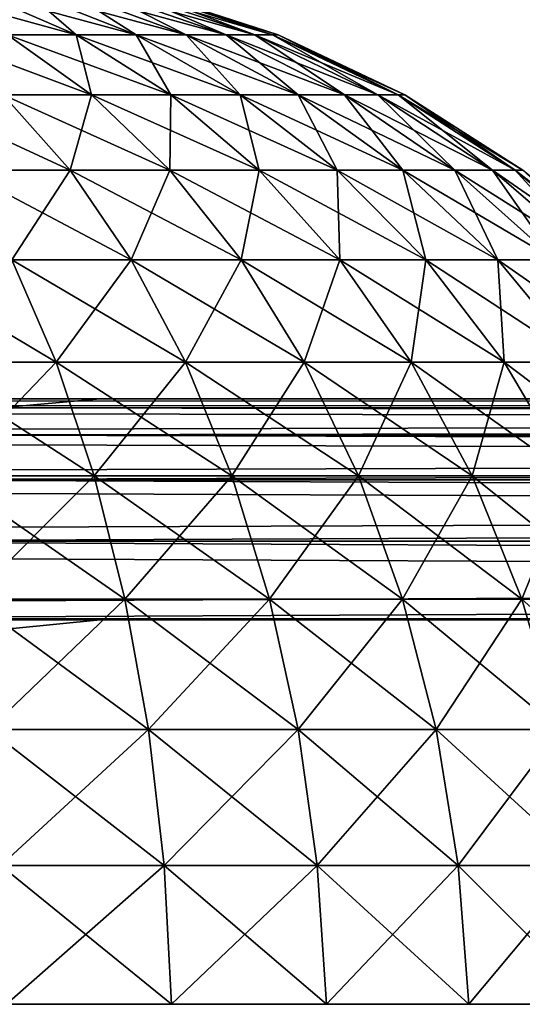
# Model space of a CAD drawing. Header units: millimetres. Extents: x -112 to 112, y -55 to 40.
# Tile 87 of 171: x -12.77 to -11.63, y 36.63 to 38.86. Entities that reach past the tile are written whole.
import ezdxf

# ---------------------------------------------------------------- set-up
doc = ezdxf.new("R2010")
doc.units = ezdxf.units.MM
doc.header["$LTSCALE"] = 52.148148
for name, color, linetype in [('103', 7, 'CONTINUOUS'), ('51', 7, 'CONTINUOUS'), ('85', 7, 'CONTINUOUS'), ('86', 7, 'CONTINUOUS'), ('87', 7, 'CONTINUOUS'), ('92', 7, 'CONTINUOUS'), ('96', 7, 'CONTINUOUS'), ('97', 7, 'CONTINUOUS'), ('98', 7, 'CONTINUOUS')]:
    doc.layers.add(name, color=color, linetype=linetype)

msp = doc.modelspace()

# ---------------------------------------------------------------- linework, layer by layer
at = {"layer": '103', "linetype": 'Continuous'}
msp.add_3dface([(-12.5865, 38, -19.6576), (-12.8128, 37.9794, -19.8839), (-19.6576, 38, -12.5865), (-12.5865, 38, -19.6576)], dxfattribs=at)
at = {"layer": '51', "linetype": 'Continuous'}
for points in [[(-12.866, 38.9211, 1.0046), (-12.9954, 38.9211, 1.134), (-12.6409, 38.823, 1.2041), (-12.866, 38.9211, 1.0046)], [(-12.6409, 38.823, 1.2041), (-12.9954, 38.9211, 1.134), (-12.7959, 38.823, 1.3591), (-12.6409, 38.823, 1.2041)], [(-12.7959, 38.823, -1.3591), (-12.866, 38.9211, -1.0046), (-12.6409, 38.823, -1.2041), (-12.7959, 38.823, -1.3591)], [(-12.7532, 38.9211, 0.8606), (-12.866, 38.9211, 1.0046), (-12.5056, 38.823, 1.0315), (-12.7532, 38.9211, 0.8606)], [(-12.866, 38.9211, -1.0046), (-12.7532, 38.9211, -0.8606), (-12.6409, 38.823, -1.2041), (-12.866, 38.9211, -1.0046)], [(-12.5056, 38.823, 1.0315), (-12.866, 38.9211, 1.0046), (-12.6409, 38.823, 1.2041), (-12.5056, 38.823, 1.0315)], [(-12.6409, 38.823, -1.2041), (-12.7532, 38.9211, -0.8606), (-12.5056, 38.823, -1.0315), (-12.6409, 38.823, -1.2041)], [(-12.6586, 38.9211, 0.704), (-12.7532, 38.9211, 0.8606), (-12.3922, 38.823, 0.8438), (-12.6586, 38.9211, 0.704)], [(-12.3922, 38.823, 0.8438), (-12.7532, 38.9211, 0.8606), (-12.5056, 38.823, 1.0315), (-12.3922, 38.823, 0.8438)], [(-12.7532, 38.9211, -0.8606), (-12.6586, 38.9211, -0.704), (-12.5056, 38.823, -1.0315), (-12.7532, 38.9211, -0.8606)], [(-12.3022, 38.823, 0.6439), (-12.6586, 38.9211, 0.704), (-12.3922, 38.823, 0.8438), (-12.3022, 38.823, 0.6439)], [(-12.6586, 38.9211, -0.704), (-12.5835, 38.9211, -0.5372), (-12.3922, 38.823, -0.8438), (-12.6586, 38.9211, -0.704)], [(-12.5056, 38.823, -1.0315), (-12.6586, 38.9211, -0.704), (-12.3922, 38.823, -0.8438), (-12.5056, 38.823, -1.0315)], [(-12.5835, 38.9211, 0.5372), (-12.6586, 38.9211, 0.704), (-12.3022, 38.823, 0.6439), (-12.5835, 38.9211, 0.5372)], [(-12.5835, 38.9211, -0.5372), (-12.5291, 38.9211, -0.3626), (-12.3022, 38.823, -0.6439), (-12.5835, 38.9211, -0.5372)], [(-12.3922, 38.823, -0.8438), (-12.5835, 38.9211, -0.5372), (-12.3022, 38.823, -0.6439), (-12.3922, 38.823, -0.8438)], [(-12.5291, 38.9211, 0.3626), (-12.5835, 38.9211, 0.5372), (-12.237, 38.823, 0.4345), (-12.5291, 38.9211, 0.3626)], [(-12.237, 38.823, 0.4345), (-12.5835, 38.9211, 0.5372), (-12.3022, 38.823, 0.6439), (-12.237, 38.823, 0.4345)], [(-12.5291, 38.9211, -0.3626), (-12.4961, 38.9211, -0.1826), (-12.237, 38.823, -0.4345), (-12.5291, 38.9211, -0.3626)], [(-12.3022, 38.823, -0.6439), (-12.5291, 38.9211, -0.3626), (-12.237, 38.823, -0.4345), (-12.3022, 38.823, -0.6439)], [(-12.4961, 38.9211, 0.1826), (-12.5291, 38.9211, 0.3626), (-12.1974, 38.823, 0.2189), (-12.4961, 38.9211, 0.1826)], [(-12.1974, 38.823, 0.2189), (-12.5291, 38.9211, 0.3626), (-12.237, 38.823, 0.4345), (-12.1974, 38.823, 0.2189)], [(-12.4961, 38.9211, -0.1826), (-12.4851, 38.9211), (-12.1974, 38.823, -0.2189), (-12.4961, 38.9211, -0.1826)], [(-12.237, 38.823, -0.4345), (-12.4961, 38.9211, -0.1826), (-12.1974, 38.823, -0.2189), (-12.237, 38.823, -0.4345)], [(-12.4851, 38.9211), (-12.4961, 38.9211, 0.1826), (-12.1842, 38.823), (-12.4851, 38.9211)], [(-12.1842, 38.823), (-12.4961, 38.9211, 0.1826), (-12.1974, 38.823, 0.2189), (-12.1842, 38.823)], [(-12.1974, 38.823, -0.2189), (-12.4851, 38.9211), (-12.1842, 38.823), (-12.1974, 38.823, -0.2189)], [(-12.6062, 38.6876, 1.5733), (-12.9685, 38.823, 1.4944), (-12.806, 38.6876, 1.7298), (-12.6062, 38.6876, 1.5733)], [(-12.7959, 38.823, 1.3591), (-12.9685, 38.823, 1.4944), (-12.6062, 38.6876, 1.5733), (-12.7959, 38.823, 1.3591)], [(-12.806, 38.6876, -1.7298), (-12.7959, 38.823, -1.3591), (-12.6062, 38.6876, -1.5733), (-12.806, 38.6876, -1.7298)], [(-12.6409, 38.823, 1.2041), (-12.7959, 38.823, 1.3591), (-12.4267, 38.6876, 1.3938), (-12.6409, 38.823, 1.2041)], [(-12.4267, 38.6876, 1.3938), (-12.7959, 38.823, 1.3591), (-12.6062, 38.6876, 1.5733), (-12.4267, 38.6876, 1.3938)], [(-12.7959, 38.823, -1.3591), (-12.6409, 38.823, -1.2041), (-12.6062, 38.6876, -1.5733), (-12.7959, 38.823, -1.3591)], [(-12.5056, 38.823, 1.0315), (-12.6409, 38.823, 1.2041), (-12.2702, 38.6876, 1.194), (-12.5056, 38.823, 1.0315)], [(-12.2702, 38.6876, 1.194), (-12.6409, 38.823, 1.2041), (-12.4267, 38.6876, 1.3938), (-12.2702, 38.6876, 1.194)], [(-12.6409, 38.823, -1.2041), (-12.5056, 38.823, -1.0315), (-12.4267, 38.6876, -1.3938), (-12.6409, 38.823, -1.2041)], [(-12.6062, 38.6876, -1.5733), (-12.6409, 38.823, -1.2041), (-12.4267, 38.6876, -1.3938), (-12.6062, 38.6876, -1.5733)], [(-12.3922, 38.823, 0.8438), (-12.5056, 38.823, 1.0315), (-12.1389, 38.6876, 0.9768), (-12.3922, 38.823, 0.8438)], [(-12.1389, 38.6876, 0.9768), (-12.5056, 38.823, 1.0315), (-12.2702, 38.6876, 1.194), (-12.1389, 38.6876, 0.9768)], [(-12.5056, 38.823, -1.0315), (-12.3922, 38.823, -0.8438), (-12.2702, 38.6876, -1.194), (-12.5056, 38.823, -1.0315)], [(-12.4267, 38.6876, -1.3938), (-12.5056, 38.823, -1.0315), (-12.2702, 38.6876, -1.194), (-12.4267, 38.6876, -1.3938)], [(-12.3022, 38.823, 0.6439), (-12.3922, 38.823, 0.8438), (-12.0347, 38.6876, 0.7453), (-12.3022, 38.823, 0.6439)], [(-12.0347, 38.6876, 0.7453), (-12.3922, 38.823, 0.8438), (-12.1389, 38.6876, 0.9768), (-12.0347, 38.6876, 0.7453)], [(-12.3922, 38.823, -0.8438), (-12.3022, 38.823, -0.6439), (-12.1389, 38.6876, -0.9768), (-12.3922, 38.823, -0.8438)], [(-12.2702, 38.6876, -1.194), (-12.3922, 38.823, -0.8438), (-12.1389, 38.6876, -0.9768), (-12.2702, 38.6876, -1.194)], [(-12.237, 38.823, 0.4345), (-12.3022, 38.823, 0.6439), (-11.9592, 38.6876, 0.503), (-12.237, 38.823, 0.4345)], [(-11.9592, 38.6876, 0.503), (-12.3022, 38.823, 0.6439), (-12.0347, 38.6876, 0.7453), (-11.9592, 38.6876, 0.503)], [(-12.3022, 38.823, -0.6439), (-12.237, 38.823, -0.4345), (-12.0347, 38.6876, -0.7453), (-12.3022, 38.823, -0.6439)], [(-12.1389, 38.6876, -0.9768), (-12.3022, 38.823, -0.6439), (-12.0347, 38.6876, -0.7453), (-12.1389, 38.6876, -0.9768)], [(-11.9135, 38.6876, 0.2533), (-12.237, 38.823, 0.4345), (-11.9592, 38.6876, 0.503), (-11.9135, 38.6876, 0.2533)], [(-12.237, 38.823, -0.4345), (-12.1974, 38.823, -0.2189), (-11.9592, 38.6876, -0.503), (-12.237, 38.823, -0.4345)], [(-12.0347, 38.6876, -0.7453), (-12.237, 38.823, -0.4345), (-11.9592, 38.6876, -0.503), (-12.0347, 38.6876, -0.7453)], [(-12.1974, 38.823, 0.2189), (-12.237, 38.823, 0.4345), (-11.9135, 38.6876, 0.2533), (-12.1974, 38.823, 0.2189)], [(-12.1974, 38.823, -0.2189), (-12.1842, 38.823), (-11.9135, 38.6876, -0.2533), (-12.1974, 38.823, -0.2189)], [(-11.9592, 38.6876, -0.503), (-12.1974, 38.823, -0.2189), (-11.9135, 38.6876, -0.2533), (-11.9592, 38.6876, -0.503)], [(-12.1842, 38.823), (-12.1974, 38.823, 0.2189), (-11.8982, 38.6876), (-12.1842, 38.823)], [(-11.8982, 38.6876), (-12.1974, 38.823, 0.2189), (-11.9135, 38.6876, 0.2533), (-11.8982, 38.6876)], [(-11.9135, 38.6876, -0.2533), (-12.1842, 38.823), (-11.8982, 38.6876), (-11.9135, 38.6876, -0.2533)], [(-12.806, 38.6876, 1.7298), (-13.0232, 38.6876, 1.8611), (-12.6545, 38.5172, 1.9492), (-12.806, 38.6876, 1.7298)], [(-12.6545, 38.5172, 1.9492), (-13.0232, 38.6876, 1.8611), (-12.8993, 38.5172, 2.0972), (-12.6545, 38.5172, 1.9492)], [(-12.8993, 38.5172, -2.0972), (-12.806, 38.6876, -1.7298), (-12.6545, 38.5172, -1.9492), (-12.8993, 38.5172, -2.0972)], [(-12.806, 38.6876, -1.7298), (-12.6062, 38.6876, -1.5733), (-12.6545, 38.5172, -1.9492), (-12.806, 38.6876, -1.7298)], [(-12.4294, 38.5172, 1.7728), (-12.806, 38.6876, 1.7298), (-12.6545, 38.5172, 1.9492), (-12.4294, 38.5172, 1.7728)], [(-12.6062, 38.6876, 1.5733), (-12.806, 38.6876, 1.7298), (-12.4294, 38.5172, 1.7728), (-12.6062, 38.6876, 1.5733)], [(-12.6545, 38.5172, -1.9492), (-12.6062, 38.6876, -1.5733), (-12.4294, 38.5172, -1.7728), (-12.6545, 38.5172, -1.9492)], [(-12.6062, 38.6876, -1.5733), (-12.4267, 38.6876, -1.3938), (-12.4294, 38.5172, -1.7728), (-12.6062, 38.6876, -1.5733)], [(-12.2272, 38.5172, 1.5706), (-12.6062, 38.6876, 1.5733), (-12.4294, 38.5172, 1.7728), (-12.2272, 38.5172, 1.5706)], [(-12.4267, 38.6876, 1.3938), (-12.6062, 38.6876, 1.5733), (-12.2272, 38.5172, 1.5706), (-12.4267, 38.6876, 1.3938)], [(-12.4294, 38.5172, -1.7728), (-12.4267, 38.6876, -1.3938), (-12.2272, 38.5172, -1.5706), (-12.4294, 38.5172, -1.7728)], [(-12.4267, 38.6876, -1.3938), (-12.2702, 38.6876, -1.194), (-12.2272, 38.5172, -1.5706), (-12.4267, 38.6876, -1.3938)], [(-12.2702, 38.6876, 1.194), (-12.4267, 38.6876, 1.3938), (-12.0508, 38.5172, 1.3455), (-12.2702, 38.6876, 1.194)], [(-12.0508, 38.5172, 1.3455), (-12.4267, 38.6876, 1.3938), (-12.2272, 38.5172, 1.5706), (-12.0508, 38.5172, 1.3455)], [(-12.1389, 38.6876, 0.9768), (-12.2702, 38.6876, 1.194), (-11.9028, 38.5172, 1.1007), (-12.1389, 38.6876, 0.9768)], [(-12.2702, 38.6876, -1.194), (-12.1389, 38.6876, -0.9768), (-12.0508, 38.5172, -1.3455), (-12.2702, 38.6876, -1.194)], [(-12.2272, 38.5172, -1.5706), (-12.2702, 38.6876, -1.194), (-12.0508, 38.5172, -1.3455), (-12.2272, 38.5172, -1.5706)], [(-11.9028, 38.5172, 1.1007), (-12.2702, 38.6876, 1.194), (-12.0508, 38.5172, 1.3455), (-11.9028, 38.5172, 1.1007)], [(-12.0347, 38.6876, 0.7453), (-12.1389, 38.6876, 0.9768), (-11.7854, 38.5172, 0.8399), (-12.0347, 38.6876, 0.7453)], [(-12.1389, 38.6876, -0.9768), (-12.0347, 38.6876, -0.7453), (-11.9028, 38.5172, -1.1007), (-12.1389, 38.6876, -0.9768)], [(-12.0508, 38.5172, -1.3455), (-12.1389, 38.6876, -0.9768), (-11.9028, 38.5172, -1.1007), (-12.0508, 38.5172, -1.3455)], [(-11.7854, 38.5172, 0.8399), (-12.1389, 38.6876, 0.9768), (-11.9028, 38.5172, 1.1007), (-11.7854, 38.5172, 0.8399)], [(-11.7003, 38.5172, 0.5668), (-12.0347, 38.6876, 0.7453), (-11.7854, 38.5172, 0.8399), (-11.7003, 38.5172, 0.5668)], [(-12.0347, 38.6876, -0.7453), (-11.9592, 38.6876, -0.503), (-11.7854, 38.5172, -0.8399), (-12.0347, 38.6876, -0.7453)], [(-11.9028, 38.5172, -1.1007), (-12.0347, 38.6876, -0.7453), (-11.7854, 38.5172, -0.8399), (-11.9028, 38.5172, -1.1007)], [(-11.9592, 38.6876, 0.503), (-12.0347, 38.6876, 0.7453), (-11.7003, 38.5172, 0.5668), (-11.9592, 38.6876, 0.503)], [(-11.6488, 38.5172, 0.2855), (-11.9592, 38.6876, 0.503), (-11.7003, 38.5172, 0.5668), (-11.6488, 38.5172, 0.2855)], [(-11.9135, 38.6876, 0.2533), (-11.9592, 38.6876, 0.503), (-11.6488, 38.5172, 0.2855), (-11.9135, 38.6876, 0.2533)], [(-11.9592, 38.6876, -0.503), (-11.9135, 38.6876, -0.2533), (-11.7003, 38.5172, -0.5668), (-11.9592, 38.6876, -0.503)], [(-11.7854, 38.5172, -0.8399), (-11.9592, 38.6876, -0.503), (-11.7003, 38.5172, -0.5668), (-11.7854, 38.5172, -0.8399)], [(-11.8982, 38.6876), (-11.9135, 38.6876, 0.2533), (-11.6315, 38.5172), (-11.8982, 38.6876)], [(-11.7003, 38.5172, -0.5668), (-11.9135, 38.6876, -0.2533), (-11.6488, 38.5172, -0.2855), (-11.7003, 38.5172, -0.5668)], [(-11.9135, 38.6876, -0.2533), (-11.8982, 38.6876), (-11.6488, 38.5172, -0.2855), (-11.9135, 38.6876, -0.2533)], [(-11.6315, 38.5172), (-11.9135, 38.6876, 0.2533), (-11.6488, 38.5172, 0.2855), (-11.6315, 38.5172)], [(-11.6488, 38.5172, -0.2855), (-11.8982, 38.6876), (-11.6315, 38.5172), (-11.6488, 38.5172, -0.2855)], [(-12.8993, 38.5172, -2.0972), (-12.6545, 38.5172, -1.9492), (-12.7864, 38.3145, -2.3124), (-12.8993, 38.5172, -2.0972)], [(-12.5165, 38.3145, 2.1492), (-12.8993, 38.5172, 2.0972), (-12.7864, 38.3145, 2.3124), (-12.5165, 38.3145, 2.1492)], [(-12.6545, 38.5172, 1.9492), (-12.8993, 38.5172, 2.0972), (-12.5165, 38.3145, 2.1492), (-12.6545, 38.5172, 1.9492)], [(-12.7864, 38.3145, -2.3124), (-12.6545, 38.5172, -1.9492), (-12.5165, 38.3145, -2.1492), (-12.7864, 38.3145, -2.3124)], [(-12.6545, 38.5172, -1.9492), (-12.4294, 38.5172, -1.7728), (-12.5165, 38.3145, -2.1492), (-12.6545, 38.5172, -1.9492)], [(-12.2683, 38.3145, 1.9547), (-12.6545, 38.5172, 1.9492), (-12.5165, 38.3145, 2.1492), (-12.2683, 38.3145, 1.9547)], [(-12.4294, 38.5172, 1.7728), (-12.6545, 38.5172, 1.9492), (-12.2683, 38.3145, 1.9547), (-12.4294, 38.5172, 1.7728)], [(-12.5165, 38.3145, -2.1492), (-12.4294, 38.5172, -1.7728), (-12.2683, 38.3145, -1.9547), (-12.5165, 38.3145, -2.1492)], [(-12.4294, 38.5172, -1.7728), (-12.2272, 38.5172, -1.5706), (-12.2683, 38.3145, -1.9547), (-12.4294, 38.5172, -1.7728)], [(-12.0453, 38.3145, 1.7317), (-12.4294, 38.5172, 1.7728), (-12.2683, 38.3145, 1.9547), (-12.0453, 38.3145, 1.7317)], [(-12.2272, 38.5172, 1.5706), (-12.4294, 38.5172, 1.7728), (-12.0453, 38.3145, 1.7317), (-12.2272, 38.5172, 1.5706)], [(-12.2683, 38.3145, -1.9547), (-12.2272, 38.5172, -1.5706), (-12.0453, 38.3145, -1.7317), (-12.2683, 38.3145, -1.9547)], [(-12.2272, 38.5172, -1.5706), (-12.0508, 38.5172, -1.3455), (-12.0453, 38.3145, -1.7317), (-12.2272, 38.5172, -1.5706)], [(-11.8508, 38.3145, 1.4835), (-12.2272, 38.5172, 1.5706), (-12.0453, 38.3145, 1.7317), (-11.8508, 38.3145, 1.4835)], [(-12.0508, 38.5172, 1.3455), (-12.2272, 38.5172, 1.5706), (-11.8508, 38.3145, 1.4835), (-12.0508, 38.5172, 1.3455)], [(-12.0453, 38.3145, -1.7317), (-12.0508, 38.5172, -1.3455), (-11.8508, 38.3145, -1.4835), (-12.0453, 38.3145, -1.7317)], [(-12.0508, 38.5172, -1.3455), (-11.9028, 38.5172, -1.1007), (-11.8508, 38.3145, -1.4835), (-12.0508, 38.5172, -1.3455)], [(-11.6876, 38.3145, 1.2136), (-12.0508, 38.5172, 1.3455), (-11.8508, 38.3145, 1.4835), (-11.6876, 38.3145, 1.2136)], [(-11.9028, 38.5172, 1.1007), (-12.0508, 38.5172, 1.3455), (-11.6876, 38.3145, 1.2136), (-11.9028, 38.5172, 1.1007)], [(-11.8508, 38.3145, -1.4835), (-11.9028, 38.5172, -1.1007), (-11.6876, 38.3145, -1.2136), (-11.8508, 38.3145, -1.4835)], [(-11.9028, 38.5172, -1.1007), (-11.7854, 38.5172, -0.8399), (-11.6876, 38.3145, -1.2136), (-11.9028, 38.5172, -1.1007)], [(-11.5582, 38.3145, 0.926), (-11.9028, 38.5172, 1.1007), (-11.6876, 38.3145, 1.2136), (-11.5582, 38.3145, 0.926)], [(-11.7854, 38.5172, 0.8399), (-11.9028, 38.5172, 1.1007), (-11.5582, 38.3145, 0.926), (-11.7854, 38.5172, 0.8399)], [(-11.6876, 38.3145, -1.2136), (-11.7854, 38.5172, -0.8399), (-11.5582, 38.3145, -0.926), (-11.6876, 38.3145, -1.2136)], [(-11.7854, 38.5172, -0.8399), (-11.7003, 38.5172, -0.5668), (-11.5582, 38.3145, -0.926), (-11.7854, 38.5172, -0.8399)], [(-11.4644, 38.3145, 0.625), (-11.7854, 38.5172, 0.8399), (-11.5582, 38.3145, 0.926), (-11.4644, 38.3145, 0.625)], [(-11.7003, 38.5172, 0.5668), (-11.7854, 38.5172, 0.8399), (-11.4644, 38.3145, 0.625), (-11.7003, 38.5172, 0.5668)], [(-11.6488, 38.5172, 0.2855), (-11.7003, 38.5172, 0.5668), (-11.4075, 38.3145, 0.3148), (-11.6488, 38.5172, 0.2855)], [(-11.5582, 38.3145, -0.926), (-11.7003, 38.5172, -0.5668), (-11.4644, 38.3145, -0.625), (-11.5582, 38.3145, -0.926)], [(-11.7003, 38.5172, -0.5668), (-11.6488, 38.5172, -0.2855), (-11.4644, 38.3145, -0.625), (-11.7003, 38.5172, -0.5668)], [(-11.4075, 38.3145, 0.3148), (-11.7003, 38.5172, 0.5668), (-11.4644, 38.3145, 0.625), (-11.4075, 38.3145, 0.3148)], [(-11.6488, 38.5172, -0.2855), (-11.6315, 38.5172), (-11.4075, 38.3145, -0.3148), (-11.6488, 38.5172, -0.2855)], [(-11.4644, 38.3145, -0.625), (-11.6488, 38.5172, -0.2855), (-11.4075, 38.3145, -0.3148), (-11.4644, 38.3145, -0.625)], [(-11.6315, 38.5172), (-11.6488, 38.5172, 0.2855), (-11.3885, 38.3145), (-11.6315, 38.5172)], [(-11.3885, 38.3145), (-11.6488, 38.5172, 0.2855), (-11.4075, 38.3145, 0.3148), (-11.3885, 38.3145)], [(-12.6863, 38.0827, 2.5031), (-13.074, 38.3145, 2.4418), (-12.9976, 38.0827, 2.6432), (-12.6863, 38.0827, 2.5031)], [(-12.7864, 38.3145, 2.3124), (-13.074, 38.3145, 2.4418), (-12.6863, 38.0827, 2.5031), (-12.7864, 38.3145, 2.3124)], [(-12.9976, 38.0827, -2.6432), (-12.7864, 38.3145, -2.3124), (-12.6863, 38.0827, -2.5031), (-12.9976, 38.0827, -2.6432)], [(-12.7864, 38.3145, -2.3124), (-12.5165, 38.3145, -2.1492), (-12.6863, 38.0827, -2.5031), (-12.7864, 38.3145, -2.3124)], [(-12.3941, 38.0827, 2.3265), (-12.7864, 38.3145, 2.3124), (-12.6863, 38.0827, 2.5031), (-12.3941, 38.0827, 2.3265)], [(-12.5165, 38.3145, 2.1492), (-12.7864, 38.3145, 2.3124), (-12.3941, 38.0827, 2.3265), (-12.5165, 38.3145, 2.1492)], [(-12.6863, 38.0827, -2.5031), (-12.5165, 38.3145, -2.1492), (-12.3941, 38.0827, -2.3265), (-12.6863, 38.0827, -2.5031)], [(-12.5165, 38.3145, -2.1492), (-12.2683, 38.3145, -1.9547), (-12.3941, 38.0827, -2.3265), (-12.5165, 38.3145, -2.1492)], [(-12.1254, 38.0827, 2.116), (-12.5165, 38.3145, 2.1492), (-12.3941, 38.0827, 2.3265), (-12.1254, 38.0827, 2.116)], [(-12.2683, 38.3145, 1.9547), (-12.5165, 38.3145, 2.1492), (-12.1254, 38.0827, 2.116), (-12.2683, 38.3145, 1.9547)], [(-12.3941, 38.0827, -2.3265), (-12.2683, 38.3145, -1.9547), (-12.1254, 38.0827, -2.116), (-12.3941, 38.0827, -2.3265)], [(-12.2683, 38.3145, -1.9547), (-12.0453, 38.3145, -1.7317), (-12.1254, 38.0827, -2.116), (-12.2683, 38.3145, -1.9547)], [(-11.884, 38.0827, 1.8746), (-12.2683, 38.3145, 1.9547), (-12.1254, 38.0827, 2.116), (-11.884, 38.0827, 1.8746)], [(-12.0453, 38.3145, 1.7317), (-12.2683, 38.3145, 1.9547), (-11.884, 38.0827, 1.8746), (-12.0453, 38.3145, 1.7317)], [(-12.1254, 38.0827, -2.116), (-12.0453, 38.3145, -1.7317), (-11.884, 38.0827, -1.8746), (-12.1254, 38.0827, -2.116)], [(-12.0453, 38.3145, -1.7317), (-11.8508, 38.3145, -1.4835), (-11.884, 38.0827, -1.8746), (-12.0453, 38.3145, -1.7317)], [(-11.6735, 38.0827, 1.6059), (-12.0453, 38.3145, 1.7317), (-11.884, 38.0827, 1.8746), (-11.6735, 38.0827, 1.6059)], [(-11.8508, 38.3145, 1.4835), (-12.0453, 38.3145, 1.7317), (-11.6735, 38.0827, 1.6059), (-11.8508, 38.3145, 1.4835)], [(-11.884, 38.0827, -1.8746), (-11.8508, 38.3145, -1.4835), (-11.6735, 38.0827, -1.6059), (-11.884, 38.0827, -1.8746)], [(-11.8508, 38.3145, -1.4835), (-11.6876, 38.3145, -1.2136), (-11.6735, 38.0827, -1.6059), (-11.8508, 38.3145, -1.4835)], [(-11.4969, 38.0827, 1.3137), (-11.8508, 38.3145, 1.4835), (-11.6735, 38.0827, 1.6059), (-11.4969, 38.0827, 1.3137)], [(-11.6876, 38.3145, 1.2136), (-11.8508, 38.3145, 1.4835), (-11.4969, 38.0827, 1.3137), (-11.6876, 38.3145, 1.2136)], [(-11.6735, 38.0827, -1.6059), (-11.6876, 38.3145, -1.2136), (-11.4969, 38.0827, -1.3137), (-11.6735, 38.0827, -1.6059)], [(-11.6876, 38.3145, -1.2136), (-11.5582, 38.3145, -0.926), (-11.4969, 38.0827, -1.3137), (-11.6876, 38.3145, -1.2136)], [(-11.3568, 38.0827, 1.0024), (-11.6876, 38.3145, 1.2136), (-11.4969, 38.0827, 1.3137), (-11.3568, 38.0827, 1.0024)], [(-11.5582, 38.3145, 0.926), (-11.6876, 38.3145, 1.2136), (-11.3568, 38.0827, 1.0024), (-11.5582, 38.3145, 0.926)], [(-12.9976, 38.0827, -2.6432), (-12.6863, 38.0827, -2.5031), (-12.9322, 37.8256, -2.8157), (-12.9976, 38.0827, -2.6432)], [(-12.6005, 37.8256, 2.6664), (-12.9976, 38.0827, 2.6432), (-12.9322, 37.8256, 2.8157), (-12.6005, 37.8256, 2.6664)], [(-12.6863, 38.0827, 2.5031), (-12.9976, 38.0827, 2.6432), (-12.6005, 37.8256, 2.6664), (-12.6863, 38.0827, 2.5031)], [(-12.9322, 37.8256, -2.8157), (-12.6863, 38.0827, -2.5031), (-12.6005, 37.8256, -2.6664), (-12.9322, 37.8256, -2.8157)], [(-12.6863, 38.0827, -2.5031), (-12.3941, 38.0827, -2.3265), (-12.6005, 37.8256, -2.6664), (-12.6863, 38.0827, -2.5031)], [(-12.2893, 37.8256, 2.4783), (-12.6863, 38.0827, 2.5031), (-12.6005, 37.8256, 2.6664), (-12.2893, 37.8256, 2.4783)], [(-12.3941, 38.0827, 2.3265), (-12.6863, 38.0827, 2.5031), (-12.2893, 37.8256, 2.4783), (-12.3941, 38.0827, 2.3265)], [(-12.6005, 37.8256, -2.6664), (-12.3941, 38.0827, -2.3265), (-12.2893, 37.8256, -2.4783), (-12.6005, 37.8256, -2.6664)], [(-12.3941, 38.0827, -2.3265), (-12.1254, 38.0827, -2.116), (-12.2893, 37.8256, -2.4783), (-12.3941, 38.0827, -2.3265)], [(-12.0031, 37.8256, 2.254), (-12.3941, 38.0827, 2.3265), (-12.2893, 37.8256, 2.4783), (-12.0031, 37.8256, 2.254)], [(-12.1254, 38.0827, 2.116), (-12.3941, 38.0827, 2.3265), (-12.0031, 37.8256, 2.254), (-12.1254, 38.0827, 2.116)], [(-12.2893, 37.8256, -2.4783), (-12.1254, 38.0827, -2.116), (-12.0031, 37.8256, -2.254), (-12.2893, 37.8256, -2.4783)], [(-12.1254, 38.0827, -2.116), (-11.884, 38.0827, -1.8746), (-12.0031, 37.8256, -2.254), (-12.1254, 38.0827, -2.116)], [(-11.746, 37.8256, 1.9969), (-12.1254, 38.0827, 2.116), (-12.0031, 37.8256, 2.254), (-11.746, 37.8256, 1.9969)], [(-11.884, 38.0827, 1.8746), (-12.1254, 38.0827, 2.116), (-11.746, 37.8256, 1.9969), (-11.884, 38.0827, 1.8746)], [(-12.0031, 37.8256, -2.254), (-11.884, 38.0827, -1.8746), (-11.746, 37.8256, -1.9969), (-12.0031, 37.8256, -2.254)], [(-11.884, 38.0827, -1.8746), (-11.6735, 38.0827, -1.6059), (-11.746, 37.8256, -1.9969), (-11.884, 38.0827, -1.8746)], [(-11.5217, 37.8256, 1.7107), (-11.884, 38.0827, 1.8746), (-11.746, 37.8256, 1.9969), (-11.5217, 37.8256, 1.7107)], [(-11.6735, 38.0827, 1.6059), (-11.884, 38.0827, 1.8746), (-11.5217, 37.8256, 1.7107), (-11.6735, 38.0827, 1.6059)], [(-11.746, 37.8256, -1.9969), (-11.6735, 38.0827, -1.6059), (-11.5217, 37.8256, -1.7107), (-11.746, 37.8256, -1.9969)], [(-11.6735, 38.0827, -1.6059), (-11.4969, 38.0827, -1.3137), (-11.5217, 37.8256, -1.7107), (-11.6735, 38.0827, -1.6059)], [(-11.3336, 37.8256, 1.3995), (-11.6735, 38.0827, 1.6059), (-11.5217, 37.8256, 1.7107), (-11.3336, 37.8256, 1.3995)], [(-11.4969, 38.0827, 1.3137), (-11.6735, 38.0827, 1.6059), (-11.3336, 37.8256, 1.3995), (-11.4969, 38.0827, 1.3137)], [(-12.5306, 37.5472, 2.7997), (-12.9322, 37.8256, 2.8157), (-12.8788, 37.5472, 2.9564), (-12.5306, 37.5472, 2.7997)], [(-12.6005, 37.8256, 2.6664), (-12.9322, 37.8256, 2.8157), (-12.5306, 37.5472, 2.7997), (-12.6005, 37.8256, 2.6664)], [(-12.9322, 37.8256, -2.8157), (-12.6005, 37.8256, -2.6664), (-12.8788, 37.5472, -2.9564), (-12.9322, 37.8256, -2.8157)], [(-12.8788, 37.5472, -2.9564), (-12.6005, 37.8256, -2.6664), (-12.5306, 37.5472, -2.7997), (-12.8788, 37.5472, -2.9564)], [(-12.2039, 37.5472, 2.6021), (-12.6005, 37.8256, 2.6664), (-12.5306, 37.5472, 2.7997), (-12.2039, 37.5472, 2.6021)], [(-12.2893, 37.8256, 2.4783), (-12.6005, 37.8256, 2.6664), (-12.2039, 37.5472, 2.6021), (-12.2893, 37.8256, 2.4783)], [(-12.6005, 37.8256, -2.6664), (-12.2893, 37.8256, -2.4783), (-12.5306, 37.5472, -2.7997), (-12.6005, 37.8256, -2.6664)], [(-12.5306, 37.5472, -2.7997), (-12.2893, 37.8256, -2.4783), (-12.2039, 37.5472, -2.6021), (-12.5306, 37.5472, -2.7997)], [(-11.9033, 37.5472, 2.3667), (-12.2893, 37.8256, 2.4783), (-12.2039, 37.5472, 2.6021), (-11.9033, 37.5472, 2.3667)], [(-12.0031, 37.8256, 2.254), (-12.2893, 37.8256, 2.4783), (-11.9033, 37.5472, 2.3667), (-12.0031, 37.8256, 2.254)], [(-12.2893, 37.8256, -2.4783), (-12.0031, 37.8256, -2.254), (-12.2039, 37.5472, -2.6021), (-12.2893, 37.8256, -2.4783)], [(-12.2039, 37.5472, -2.6021), (-12.0031, 37.8256, -2.254), (-11.9033, 37.5472, -2.3667), (-12.2039, 37.5472, -2.6021)], [(-11.6333, 37.5472, 2.0967), (-12.0031, 37.8256, 2.254), (-11.9033, 37.5472, 2.3667), (-11.6333, 37.5472, 2.0967)], [(-11.746, 37.8256, 1.9969), (-12.0031, 37.8256, 2.254), (-11.6333, 37.5472, 2.0967), (-11.746, 37.8256, 1.9969)], [(-12.0031, 37.8256, -2.254), (-11.746, 37.8256, -1.9969), (-11.9033, 37.5472, -2.3667), (-12.0031, 37.8256, -2.254)], [(-11.9033, 37.5472, -2.3667), (-11.746, 37.8256, -1.9969), (-11.6333, 37.5472, -2.0967), (-11.9033, 37.5472, -2.3667)], [(-11.5217, 37.8256, 1.7107), (-11.746, 37.8256, 1.9969), (-11.3979, 37.5472, 1.7961), (-11.5217, 37.8256, 1.7107)], [(-11.3979, 37.5472, 1.7961), (-11.746, 37.8256, 1.9969), (-11.6333, 37.5472, 2.0967), (-11.3979, 37.5472, 1.7961)], [(-11.746, 37.8256, -1.9969), (-11.5217, 37.8256, -1.7107), (-11.6333, 37.5472, -2.0967), (-11.746, 37.8256, -1.9969)], [(-11.6333, 37.5472, -2.0967), (-11.5217, 37.8256, -1.7107), (-11.3979, 37.5472, -1.7961), (-11.6333, 37.5472, -2.0967)], [(-12.4776, 37.2521, 2.9007), (-12.8788, 37.5472, 2.9564), (-12.8383, 37.2521, 3.0631), (-12.4776, 37.2521, 2.9007)], [(-12.5306, 37.5472, 2.7997), (-12.8788, 37.5472, 2.9564), (-12.4776, 37.2521, 2.9007), (-12.5306, 37.5472, 2.7997)], [(-12.8788, 37.5472, -2.9564), (-12.5306, 37.5472, -2.7997), (-12.8383, 37.2521, -3.0631), (-12.8788, 37.5472, -2.9564)], [(-12.8383, 37.2521, -3.0631), (-12.5306, 37.5472, -2.7997), (-12.4776, 37.2521, -2.9007), (-12.8383, 37.2521, -3.0631)], [(-12.139, 37.2521, 2.6961), (-12.5306, 37.5472, 2.7997), (-12.4776, 37.2521, 2.9007), (-12.139, 37.2521, 2.6961)], [(-12.5306, 37.5472, -2.7997), (-12.2039, 37.5472, -2.6021), (-12.4776, 37.2521, -2.9007), (-12.5306, 37.5472, -2.7997)], [(-12.2039, 37.5472, 2.6021), (-12.5306, 37.5472, 2.7997), (-12.139, 37.2521, 2.6961), (-12.2039, 37.5472, 2.6021)], [(-12.4776, 37.2521, -2.9007), (-12.2039, 37.5472, -2.6021), (-12.139, 37.2521, -2.6961), (-12.4776, 37.2521, -2.9007)], [(-11.8276, 37.2521, 2.4521), (-12.2039, 37.5472, 2.6021), (-12.139, 37.2521, 2.6961), (-11.8276, 37.2521, 2.4521)], [(-12.2039, 37.5472, -2.6021), (-11.9033, 37.5472, -2.3667), (-12.139, 37.2521, -2.6961), (-12.2039, 37.5472, -2.6021)], [(-11.9033, 37.5472, 2.3667), (-12.2039, 37.5472, 2.6021), (-11.8276, 37.2521, 2.4521), (-11.9033, 37.5472, 2.3667)], [(-12.139, 37.2521, -2.6961), (-11.9033, 37.5472, -2.3667), (-11.8276, 37.2521, -2.4521), (-12.139, 37.2521, -2.6961)], [(-11.9033, 37.5472, -2.3667), (-11.6333, 37.5472, -2.0967), (-11.8276, 37.2521, -2.4521), (-11.9033, 37.5472, -2.3667)], [(-11.5479, 37.2521, 2.1724), (-11.9033, 37.5472, 2.3667), (-11.8276, 37.2521, 2.4521), (-11.5479, 37.2521, 2.1724)], [(-11.6333, 37.5472, 2.0967), (-11.9033, 37.5472, 2.3667), (-11.5479, 37.2521, 2.1724), (-11.6333, 37.5472, 2.0967)], [(-11.8276, 37.2521, -2.4521), (-11.6333, 37.5472, -2.0967), (-11.5479, 37.2521, -2.1724), (-11.8276, 37.2521, -2.4521)], [(-11.6333, 37.5472, -2.0967), (-11.3979, 37.5472, -1.7961), (-11.5479, 37.2521, -2.1724), (-11.6333, 37.5472, -2.0967)], [(-11.3039, 37.2521, 1.861), (-11.6333, 37.5472, 2.0967), (-11.5479, 37.2521, 2.1724), (-11.3039, 37.2521, 1.861)], [(-11.3979, 37.5472, 1.7961), (-11.6333, 37.5472, 2.0967), (-11.3039, 37.2521, 1.861), (-11.3979, 37.5472, 1.7961)], [(-12.8383, 37.2521, -3.0631), (-12.4776, 37.2521, -2.9007), (-12.8114, 36.9449, -3.134), (-12.8383, 37.2521, -3.0631)], [(-12.4423, 36.9449, 2.9679), (-12.8383, 37.2521, 3.0631), (-12.8114, 36.9449, 3.134), (-12.4423, 36.9449, 2.9679)], [(-12.4776, 37.2521, 2.9007), (-12.8383, 37.2521, 3.0631), (-12.4423, 36.9449, 2.9679), (-12.4776, 37.2521, 2.9007)], [(-12.8114, 36.9449, -3.134), (-12.4776, 37.2521, -2.9007), (-12.4423, 36.9449, -2.9679), (-12.8114, 36.9449, -3.134)], [(-12.4776, 37.2521, -2.9007), (-12.139, 37.2521, -2.6961), (-12.4423, 36.9449, -2.9679), (-12.4776, 37.2521, -2.9007)], [(-12.0959, 36.9449, 2.7585), (-12.4776, 37.2521, 2.9007), (-12.4423, 36.9449, 2.9679), (-12.0959, 36.9449, 2.7585)], [(-12.139, 37.2521, 2.6961), (-12.4776, 37.2521, 2.9007), (-12.0959, 36.9449, 2.7585), (-12.139, 37.2521, 2.6961)], [(-12.4423, 36.9449, -2.9679), (-12.139, 37.2521, -2.6961), (-12.0959, 36.9449, -2.7585), (-12.4423, 36.9449, -2.9679)], [(-12.139, 37.2521, -2.6961), (-11.8276, 37.2521, -2.4521), (-12.0959, 36.9449, -2.7585), (-12.139, 37.2521, -2.6961)], [(-11.7773, 36.9449, 2.5089), (-12.139, 37.2521, 2.6961), (-12.0959, 36.9449, 2.7585), (-11.7773, 36.9449, 2.5089)], [(-11.8276, 37.2521, 2.4521), (-12.139, 37.2521, 2.6961), (-11.7773, 36.9449, 2.5089), (-11.8276, 37.2521, 2.4521)], [(-12.0959, 36.9449, -2.7585), (-11.8276, 37.2521, -2.4521), (-11.7773, 36.9449, -2.5089), (-12.0959, 36.9449, -2.7585)], [(-11.8276, 37.2521, -2.4521), (-11.5479, 37.2521, -2.1724), (-11.7773, 36.9449, -2.5089), (-11.8276, 37.2521, -2.4521)], [(-11.4911, 36.9449, 2.2227), (-11.8276, 37.2521, 2.4521), (-11.7773, 36.9449, 2.5089), (-11.4911, 36.9449, 2.2227)], [(-11.5479, 37.2521, 2.1724), (-11.8276, 37.2521, 2.4521), (-11.4911, 36.9449, 2.2227), (-11.5479, 37.2521, 2.1724)], [(-11.7773, 36.9449, -2.5089), (-11.5479, 37.2521, -2.1724), (-11.4911, 36.9449, -2.2227), (-11.7773, 36.9449, -2.5089)], [(-12.4254, 36.6308, 3.0002), (-12.8114, 36.9449, 3.134), (-12.7985, 36.6308, 3.1681), (-12.4254, 36.6308, 3.0002)], [(-12.4423, 36.9449, 2.9679), (-12.8114, 36.9449, 3.134), (-12.4254, 36.6308, 3.0002), (-12.4423, 36.9449, 2.9679)], [(-12.8114, 36.9449, -3.134), (-12.4423, 36.9449, -2.9679), (-12.7985, 36.6308, -3.1681), (-12.8114, 36.9449, -3.134)], [(-12.7985, 36.6308, -3.1681), (-12.4423, 36.9449, -2.9679), (-12.4254, 36.6308, -3.0002), (-12.7985, 36.6308, -3.1681)], [(-12.0752, 36.6308, 2.7885), (-12.4423, 36.9449, 2.9679), (-12.4254, 36.6308, 3.0002), (-12.0752, 36.6308, 2.7885)], [(-12.0959, 36.9449, 2.7585), (-12.4423, 36.9449, 2.9679), (-12.0752, 36.6308, 2.7885), (-12.0959, 36.9449, 2.7585)], [(-12.4423, 36.9449, -2.9679), (-12.0959, 36.9449, -2.7585), (-12.4254, 36.6308, -3.0002), (-12.4423, 36.9449, -2.9679)], [(-12.4254, 36.6308, -3.0002), (-12.0959, 36.9449, -2.7585), (-12.0752, 36.6308, -2.7885), (-12.4254, 36.6308, -3.0002)], [(-11.7531, 36.6308, 2.5362), (-12.0959, 36.9449, 2.7585), (-12.0752, 36.6308, 2.7885), (-11.7531, 36.6308, 2.5362)], [(-11.7773, 36.9449, 2.5089), (-12.0959, 36.9449, 2.7585), (-11.7531, 36.6308, 2.5362), (-11.7773, 36.9449, 2.5089)], [(-12.0959, 36.9449, -2.7585), (-11.7773, 36.9449, -2.5089), (-12.0752, 36.6308, -2.7885), (-12.0959, 36.9449, -2.7585)], [(-12.0752, 36.6308, -2.7885), (-11.7773, 36.9449, -2.5089), (-11.7531, 36.6308, -2.5362), (-12.0752, 36.6308, -2.7885)], [(-11.4638, 36.6308, 2.2469), (-11.7773, 36.9449, 2.5089), (-11.7531, 36.6308, 2.5362), (-11.4638, 36.6308, 2.2469)], [(-11.4911, 36.9449, 2.2227), (-11.7773, 36.9449, 2.5089), (-11.4638, 36.6308, 2.2469), (-11.4911, 36.9449, 2.2227)], [(-11.7773, 36.9449, -2.5089), (-11.4911, 36.9449, -2.2227), (-11.7531, 36.6308, -2.5362), (-11.7773, 36.9449, -2.5089)], [(-11.7531, 36.6308, -2.5362), (-11.4911, 36.9449, -2.2227), (-11.4638, 36.6308, -2.2469), (-11.7531, 36.6308, -2.5362)]]:
    msp.add_3dface(points, dxfattribs=at)
at = {"layer": '85', "linetype": 'Continuous'}
for points in [[(-19.6576, 38, 12.5865), (12.8128, 37.9794, -19.8839), (-19.8839, 37.9794, 12.8128), (-19.6576, 38, 12.5865)], [(12.5865, 38, -19.6576), (12.8128, 37.9794, -19.8839), (-19.6576, 38, 12.5865), (12.5865, 38, -19.6576)], [(-19.8839, 37.9794, 12.8128), (13.0353, 37.9181, -20.1064), (-20.1064, 37.9181, 13.0353), (-19.8839, 37.9794, 12.8128)], [(12.8128, 37.9794, -19.8839), (13.0353, 37.9181, -20.1064), (-19.8839, 37.9794, 12.8128), (12.8128, 37.9794, -19.8839)], [(-20.1064, 37.9181, 13.0353), (13.2505, 37.8169, -20.3216), (-20.3216, 37.8169, 13.2505), (-20.1064, 37.9181, 13.0353)], [(13.0353, 37.9181, -20.1064), (13.2505, 37.8169, -20.3216), (-20.1064, 37.9181, 13.0353), (13.0353, 37.9181, -20.1064)], [(-20.3216, 37.8169, 13.2505), (13.4548, 37.6777, -20.5258), (-20.5258, 37.6777, 13.4548), (-20.3216, 37.8169, 13.2505)], [(13.2505, 37.8169, -20.3216), (13.4548, 37.6777, -20.5258), (-20.3216, 37.8169, 13.2505), (13.2505, 37.8169, -20.3216)], [(-20.5258, 37.6777, 13.4548), (13.6447, 37.5026, -20.7158), (-20.7158, 37.5026, 13.6447), (-20.5258, 37.6777, 13.4548)], [(13.4548, 37.6777, -20.5258), (13.6447, 37.5026, -20.7158), (-20.5258, 37.6777, 13.4548), (13.4548, 37.6777, -20.5258)], [(-19.6576, 37.5, 12.5865), (-20.7158, 37.5026, 13.6447), (12.5865, 37.5, -19.6576), (-19.6576, 37.5, 12.5865)], [(-20.7158, 37.5026, 13.6447), (13.6447, 37.5026, -20.7158), (12.5865, 37.5, -19.6576), (-20.7158, 37.5026, 13.6447)]]:
    msp.add_3dface(points, dxfattribs=at)
at = {"layer": '86', "linetype": 'Continuous'}
for points in [[(-12.5865, 38, 19.6576), (-12.8128, 37.9794, 19.8839), (19.6576, 38, -12.5865), (-12.5865, 38, 19.6576)], [(19.6576, 38, -12.5865), (-12.8128, 37.9794, 19.8839), (19.8839, 37.9794, -12.8128), (19.6576, 38, -12.5865)], [(-12.8128, 37.9794, 19.8839), (-13.0353, 37.9181, 20.1064), (19.8839, 37.9794, -12.8128), (-12.8128, 37.9794, 19.8839)], [(19.8839, 37.9794, -12.8128), (-13.0353, 37.9181, 20.1064), (20.1064, 37.9181, -13.0353), (19.8839, 37.9794, -12.8128)], [(-13.0353, 37.9181, 20.1064), (-13.2505, 37.8169, 20.3216), (20.1064, 37.9181, -13.0353), (-13.0353, 37.9181, 20.1064)], [(20.1064, 37.9181, -13.0353), (-13.2505, 37.8169, 20.3216), (20.3216, 37.8169, -13.2505), (20.1064, 37.9181, -13.0353)], [(-13.2505, 37.8169, 20.3216), (-13.4548, 37.6777, 20.5258), (20.3216, 37.8169, -13.2505), (-13.2505, 37.8169, 20.3216)], [(20.3216, 37.8169, -13.2505), (-13.4548, 37.6777, 20.5258), (20.5258, 37.6777, -13.4548), (20.3216, 37.8169, -13.2505)], [(-13.4548, 37.6777, 20.5258), (-13.6447, 37.5026, 20.7158), (20.5258, 37.6777, -13.4548), (-13.4548, 37.6777, 20.5258)], [(20.5258, 37.6777, -13.4548), (-13.6447, 37.5026, 20.7158), (20.7158, 37.5026, -13.6447), (20.5258, 37.6777, -13.4548)], [(-12.7839, 37.4804, 19.855), (-12.5865, 37.5, 19.6576), (-13.6447, 37.5026, 20.7158), (-12.7839, 37.4804, 19.855)], [(-13.6447, 37.5026, 20.7158), (-12.5865, 37.5, 19.6576), (20.7158, 37.5026, -13.6447), (-13.6447, 37.5026, 20.7158)], [(-12.5865, 37.5, 19.6576), (19.6576, 37.5, -12.5865), (20.7158, 37.5026, -13.6447), (-12.5865, 37.5, 19.6576)]]:
    msp.add_3dface(points, dxfattribs=at)
at = {"layer": '87', "linetype": 'Continuous'}
for points in [[(11.2757, 38, -13.2696), (-19.6576, 38, 12.5865), (11.2133, 38, -13.0574), (11.2757, 38, -13.2696)], [(11.3675, 38, -13.4707), (-19.6576, 38, 12.5865), (11.2757, 38, -13.2696), (11.3675, 38, -13.4707)], [(11.4871, 38, -13.6568), (-19.6576, 38, 12.5865), (11.3675, 38, -13.4707), (11.4871, 38, -13.6568)], [(11.6319, 38, -13.8239), (-19.6576, 38, 12.5865), (11.4871, 38, -13.6568), (11.6319, 38, -13.8239)], [(11.799, 38, -13.9688), (-19.6576, 38, 12.5865), (11.6319, 38, -13.8239), (11.799, 38, -13.9688)], [(-19.6576, 38, 12.5865), (-12.5865, 38, 19.6576), (-13.0574, 38, 14.2425), (-19.6576, 38, 12.5865)], [(11.6319, 38, -11.6319), (-19.6576, 38, 12.5865), (-13.0574, 38, 11.2133), (11.6319, 38, -11.6319)], [(11.4871, 38, -11.799), (-19.6576, 38, 12.5865), (11.6319, 38, -11.6319), (11.4871, 38, -11.799)], [(11.3675, 38, -11.9851), (-19.6576, 38, 12.5865), (11.4871, 38, -11.799), (11.3675, 38, -11.9851)], [(11.2757, 38, -12.1862), (-19.6576, 38, 12.5865), (11.3675, 38, -11.9851), (11.2757, 38, -12.1862)], [(11.2133, 38, -12.3985), (-19.6576, 38, 12.5865), (11.2757, 38, -12.1862), (11.2133, 38, -12.3985)], [(11.1819, 38, -12.6173), (-19.6576, 38, 12.5865), (11.2133, 38, -12.3985), (11.1819, 38, -12.6173)], [(11.1819, 38, -12.8385), (-19.6576, 38, 12.5865), (11.1819, 38, -12.6173), (11.1819, 38, -12.8385)], [(11.2133, 38, -13.0574), (-19.6576, 38, 12.5865), (11.1819, 38, -12.8385), (11.2133, 38, -13.0574)], [(12.5865, 38, -19.6576), (-19.6576, 38, 12.5865), (11.799, 38, -13.9688), (12.5865, 38, -19.6576)], [(-12.8385, 38, 11.1819), (11.6319, 38, -11.6319), (-13.0574, 38, 11.2133), (-12.8385, 38, 11.1819)], [(-13.0574, 38, 14.2425), (-12.5865, 38, 19.6576), (-12.8385, 38, 14.274), (-13.0574, 38, 14.2425)], [(-12.6173, 38, 11.1819), (11.6319, 38, -11.6319), (-12.8385, 38, 11.1819), (-12.6173, 38, 11.1819)], [(-12.8385, 38, 14.274), (-12.5865, 38, 19.6576), (-12.6173, 38, 14.274), (-12.8385, 38, 14.274)], [(-12.6173, 38, 14.274), (-12.5865, 38, 19.6576), (-12.3985, 38, 14.2425), (-12.6173, 38, 14.274)], [(-12.3985, 38, 11.2133), (11.6319, 38, -11.6319), (-12.6173, 38, 11.1819), (-12.3985, 38, 11.2133)], [(-12.5865, 38, 19.6576), (19.6576, 38, -12.5865), (-11.799, 38, 13.9688), (-12.5865, 38, 19.6576)], [(-12.3985, 38, 14.2425), (-12.5865, 38, 19.6576), (-12.1862, 38, 14.1802), (-12.3985, 38, 14.2425)], [(-12.1862, 38, 14.1802), (-12.5865, 38, 19.6576), (-11.9851, 38, 14.0883), (-12.1862, 38, 14.1802)], [(-11.9851, 38, 14.0883), (-12.5865, 38, 19.6576), (-11.799, 38, 13.9688), (-11.9851, 38, 14.0883)], [(-12.1862, 38, 11.2757), (11.6319, 38, -11.6319), (-12.3985, 38, 11.2133), (-12.1862, 38, 11.2757)], [(-11.9851, 38, 11.3675), (11.6319, 38, -11.6319), (-12.1862, 38, 11.2757), (-11.9851, 38, 11.3675)], [(-11.799, 38, 11.4871), (11.6319, 38, -11.6319), (-11.9851, 38, 11.3675), (-11.799, 38, 11.4871)], [(-11.6319, 38, 11.6319), (11.6319, 38, -11.6319), (-11.799, 38, 11.4871), (-11.6319, 38, 11.6319)], [(-11.799, 38, 13.9688), (19.6576, 38, -12.5865), (-11.6319, 38, 13.8239), (-11.799, 38, 13.9688)]]:
    msp.add_3dface(points, dxfattribs=at)
at = {"layer": '92', "linetype": 'Continuous'}
for points in [[(-19.8839, 37.9794, 12.8128), (-12.8128, 37.9794, 19.8839), (-12.5865, 38, 19.6576), (-19.8839, 37.9794, 12.8128)], [(-19.6576, 38, 12.5865), (-19.8839, 37.9794, 12.8128), (-12.5865, 38, 19.6576), (-19.6576, 38, 12.5865)]]:
    msp.add_3dface(points, dxfattribs=at)
at = {"layer": '96', "linetype": 'Continuous'}
for points in [[(-12.5865, 38, -19.6576), (19.8839, 37.9794, 12.8128), (-12.8128, 37.9794, -19.8839), (-12.5865, 38, -19.6576)], [(19.6576, 38, 12.5865), (19.8839, 37.9794, 12.8128), (-12.5865, 38, -19.6576), (19.6576, 38, 12.5865)], [(-12.8128, 37.9794, -19.8839), (20.1064, 37.9181, 13.0353), (-13.0353, 37.9181, -20.1064), (-12.8128, 37.9794, -19.8839)], [(19.8839, 37.9794, 12.8128), (20.1064, 37.9181, 13.0353), (-12.8128, 37.9794, -19.8839), (19.8839, 37.9794, 12.8128)], [(-13.0353, 37.9181, -20.1064), (20.3216, 37.8169, 13.2505), (-13.2505, 37.8169, -20.3216), (-13.0353, 37.9181, -20.1064)], [(20.1064, 37.9181, 13.0353), (20.3216, 37.8169, 13.2505), (-13.0353, 37.9181, -20.1064), (20.1064, 37.9181, 13.0353)], [(-13.2505, 37.8169, -20.3216), (20.5258, 37.6777, 13.4548), (-13.4548, 37.6777, -20.5258), (-13.2505, 37.8169, -20.3216)], [(20.3216, 37.8169, 13.2505), (20.5258, 37.6777, 13.4548), (-13.2505, 37.8169, -20.3216), (20.3216, 37.8169, 13.2505)], [(-13.4548, 37.6777, -20.5258), (20.7158, 37.5026, 13.6447), (-13.6447, 37.5026, -20.7158), (-13.4548, 37.6777, -20.5258)], [(20.5258, 37.6777, 13.4548), (20.7158, 37.5026, 13.6447), (-13.4548, 37.6777, -20.5258), (20.5258, 37.6777, 13.4548)], [(-12.7839, 37.4804, -19.855), (-13.6447, 37.5026, -20.7158), (-12.5865, 37.5, -19.6576), (-12.7839, 37.4804, -19.855)], [(-13.6447, 37.5026, -20.7158), (20.7158, 37.5026, 13.6447), (19.6576, 37.5, 12.5865), (-13.6447, 37.5026, -20.7158)], [(-12.5865, 37.5, -19.6576), (-13.6447, 37.5026, -20.7158), (19.6576, 37.5, 12.5865), (-12.5865, 37.5, -19.6576)]]:
    msp.add_3dface(points, dxfattribs=at)
at = {"layer": '97', "linetype": 'Continuous'}
for points in [[(12.5865, 38, 19.6576), (-19.8839, 37.9794, -12.8128), (12.8128, 37.9794, 19.8839), (12.5865, 38, 19.6576)], [(-19.6576, 38, -12.5865), (-19.8839, 37.9794, -12.8128), (12.5865, 38, 19.6576), (-19.6576, 38, -12.5865)], [(12.8128, 37.9794, 19.8839), (-20.1064, 37.9181, -13.0353), (13.0353, 37.9181, 20.1064), (12.8128, 37.9794, 19.8839)], [(-19.8839, 37.9794, -12.8128), (-20.1064, 37.9181, -13.0353), (12.8128, 37.9794, 19.8839), (-19.8839, 37.9794, -12.8128)], [(13.0353, 37.9181, 20.1064), (-20.3216, 37.8169, -13.2505), (13.2505, 37.8169, 20.3216), (13.0353, 37.9181, 20.1064)], [(-20.1064, 37.9181, -13.0353), (-20.3216, 37.8169, -13.2505), (13.0353, 37.9181, 20.1064), (-20.1064, 37.9181, -13.0353)], [(13.2505, 37.8169, 20.3216), (-20.5258, 37.6777, -13.4548), (13.4548, 37.6777, 20.5258), (13.2505, 37.8169, 20.3216)], [(-20.3216, 37.8169, -13.2505), (-20.5258, 37.6777, -13.4548), (13.2505, 37.8169, 20.3216), (-20.3216, 37.8169, -13.2505)], [(-20.5258, 37.6777, -13.4548), (-20.7158, 37.5026, -13.6447), (13.4548, 37.6777, 20.5258), (-20.5258, 37.6777, -13.4548)], [(13.4548, 37.6777, 20.5258), (-20.7158, 37.5026, -13.6447), (13.6447, 37.5026, 20.7158), (13.4548, 37.6777, 20.5258)], [(-20.7158, 37.5026, -13.6447), (-19.6576, 37.5, -12.5865), (13.6447, 37.5026, 20.7158), (-20.7158, 37.5026, -13.6447)], [(-19.6576, 37.5, -12.5865), (12.5865, 37.5, 19.6576), (13.6447, 37.5026, 20.7158), (-19.6576, 37.5, -12.5865)]]:
    msp.add_3dface(points, dxfattribs=at)
at = {"layer": '98', "linetype": 'Continuous'}
for points in [[(-12.5865, 38, -19.6576), (-19.6576, 38, -12.5865), (-14.2425, 38, -13.0574), (-12.5865, 38, -19.6576)], [(-19.6576, 38, -12.5865), (12.5865, 38, 19.6576), (-13.9688, 38, -11.799), (-19.6576, 38, -12.5865)], [(-14.1802, 38, -13.2696), (-12.5865, 38, -19.6576), (-14.2425, 38, -13.0574), (-14.1802, 38, -13.2696)], [(-14.0883, 38, -13.4707), (-12.5865, 38, -19.6576), (-14.1802, 38, -13.2696), (-14.0883, 38, -13.4707)], [(-13.9688, 38, -13.6568), (-12.5865, 38, -19.6576), (-14.0883, 38, -13.4707), (-13.9688, 38, -13.6568)], [(-13.8239, 38, -13.8239), (-12.5865, 38, -19.6576), (-13.9688, 38, -13.6568), (-13.8239, 38, -13.8239)], [(-13.9688, 38, -11.799), (12.5865, 38, 19.6576), (-13.8239, 38, -11.6319), (-13.9688, 38, -11.799)], [(-13.6568, 38, -13.9688), (-12.5865, 38, -19.6576), (-13.8239, 38, -13.8239), (-13.6568, 38, -13.9688)], [(-13.8239, 38, -11.6319), (12.5865, 38, 19.6576), (-13.6568, 38, -11.4871), (-13.8239, 38, -11.6319)], [(-13.4707, 38, -14.0883), (-12.5865, 38, -19.6576), (-13.6568, 38, -13.9688), (-13.4707, 38, -14.0883)], [(-13.6568, 38, -11.4871), (12.5865, 38, 19.6576), (-13.4707, 38, -11.3675), (-13.6568, 38, -11.4871)], [(-13.2696, 38, -14.1802), (-12.5865, 38, -19.6576), (-13.4707, 38, -14.0883), (-13.2696, 38, -14.1802)], [(-13.4707, 38, -11.3675), (12.5865, 38, 19.6576), (-13.2696, 38, -11.2757), (-13.4707, 38, -11.3675)], [(-13.0574, 38, -14.2425), (-12.5865, 38, -19.6576), (-13.2696, 38, -14.1802), (-13.0574, 38, -14.2425)], [(-13.2696, 38, -11.2757), (12.5865, 38, 19.6576), (-13.0574, 38, -11.2133), (-13.2696, 38, -11.2757)], [(-12.8385, 38, -14.274), (-12.5865, 38, -19.6576), (-13.0574, 38, -14.2425), (-12.8385, 38, -14.274)], [(-13.0574, 38, -11.2133), (12.5865, 38, 19.6576), (-12.8385, 38, -11.1819), (-13.0574, 38, -11.2133)], [(-12.6173, 38, -14.274), (-12.5865, 38, -19.6576), (-12.8385, 38, -14.274), (-12.6173, 38, -14.274)], [(-12.8385, 38, -11.1819), (12.5865, 38, 19.6576), (-12.6173, 38, -11.1819), (-12.8385, 38, -11.1819)], [(-12.3985, 38, -14.2425), (-12.5865, 38, -19.6576), (-12.6173, 38, -14.274), (-12.3985, 38, -14.2425)], [(-12.6173, 38, -11.1819), (12.5865, 38, 19.6576), (-12.3985, 38, -11.2133), (-12.6173, 38, -11.1819)], [(-12.1862, 38, -14.1802), (-12.5865, 38, -19.6576), (-12.3985, 38, -14.2425), (-12.1862, 38, -14.1802)], [(-11.9851, 38, -14.0883), (-12.5865, 38, -19.6576), (-12.1862, 38, -14.1802), (-11.9851, 38, -14.0883)], [(-11.799, 38, -13.9688), (-12.5865, 38, -19.6576), (-11.9851, 38, -14.0883), (-11.799, 38, -13.9688)], [(-11.6319, 38, -13.8239), (-12.5865, 38, -19.6576), (-11.799, 38, -13.9688), (-11.6319, 38, -13.8239)], [(-11.4871, 38, -13.6568), (-12.5865, 38, -19.6576), (-11.6319, 38, -13.8239), (-11.4871, 38, -13.6568)], [(13.2696, 38, 11.2757), (-12.5865, 38, -19.6576), (13.0574, 38, 11.2133), (13.2696, 38, 11.2757)], [(13.4707, 38, 11.3675), (-12.5865, 38, -19.6576), (13.2696, 38, 11.2757), (13.4707, 38, 11.3675)], [(13.6568, 38, 11.4871), (-12.5865, 38, -19.6576), (13.4707, 38, 11.3675), (13.6568, 38, 11.4871)], [(13.8239, 38, 11.6319), (-12.5865, 38, -19.6576), (13.6568, 38, 11.4871), (13.8239, 38, 11.6319)], [(13.9688, 38, 11.799), (-12.5865, 38, -19.6576), (13.8239, 38, 11.6319), (13.9688, 38, 11.799)], [(-11.3675, 38, -13.4707), (-12.5865, 38, -19.6576), (-11.4871, 38, -13.6568), (-11.3675, 38, -13.4707)], [(-11.2757, 38, -13.2696), (-12.5865, 38, -19.6576), (-11.3675, 38, -13.4707), (-11.2757, 38, -13.2696)], [(-11.2133, 38, -13.0574), (-12.5865, 38, -19.6576), (-11.2757, 38, -13.2696), (-11.2133, 38, -13.0574)], [(11.6319, 38, 11.6319), (-12.5865, 38, -19.6576), (-11.2133, 38, -13.0574), (11.6319, 38, 11.6319)], [(11.799, 38, 11.4871), (-12.5865, 38, -19.6576), (11.6319, 38, 11.6319), (11.799, 38, 11.4871)], [(11.9851, 38, 11.3675), (-12.5865, 38, -19.6576), (11.799, 38, 11.4871), (11.9851, 38, 11.3675)], [(12.1862, 38, 11.2757), (-12.5865, 38, -19.6576), (11.9851, 38, 11.3675), (12.1862, 38, 11.2757)], [(12.3985, 38, 11.2133), (-12.5865, 38, -19.6576), (12.1862, 38, 11.2757), (12.3985, 38, 11.2133)], [(12.6173, 38, 11.1819), (-12.5865, 38, -19.6576), (12.3985, 38, 11.2133), (12.6173, 38, 11.1819)], [(12.8385, 38, 11.1819), (-12.5865, 38, -19.6576), (12.6173, 38, 11.1819), (12.8385, 38, 11.1819)], [(13.0574, 38, 11.2133), (-12.5865, 38, -19.6576), (12.8385, 38, 11.1819), (13.0574, 38, 11.2133)], [(19.6576, 38, 12.5865), (-12.5865, 38, -19.6576), (13.9688, 38, 11.799), (19.6576, 38, 12.5865)], [(-12.3985, 38, -11.2133), (12.5865, 38, 19.6576), (-12.1862, 38, -11.2757), (-12.3985, 38, -11.2133)], [(-12.1862, 38, -11.2757), (12.5865, 38, 19.6576), (-11.9851, 38, -11.3675), (-12.1862, 38, -11.2757)], [(-11.9851, 38, -11.3675), (12.5865, 38, 19.6576), (-11.799, 38, -11.4871), (-11.9851, 38, -11.3675)], [(12.5865, 38, 19.6576), (-11.6319, 38, -11.6319), (-11.799, 38, -11.4871), (12.5865, 38, 19.6576)]]:
    msp.add_3dface(points, dxfattribs=at)

doc.saveas('drawing.dxf')
